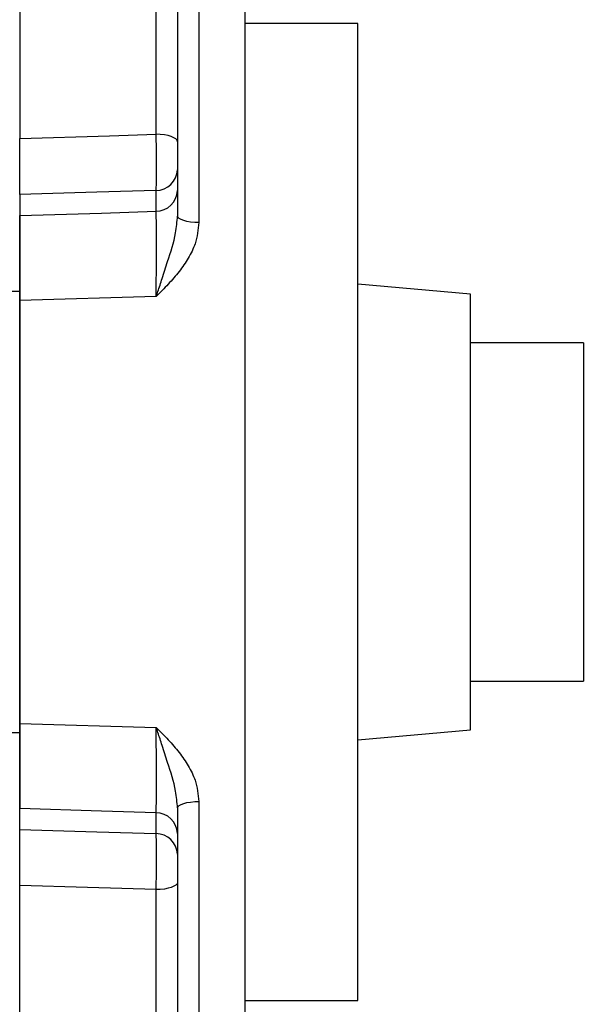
# Model space of a CAD drawing. Header units: millimetres. Extents: x -722 to 1902, y -809 to 1604.
# Tile 75 of 93: x 1717 to 1792, y 245 to 376. Entities that reach past the tile are written whole.
import ezdxf

# ---------------------------------------------------------------- set-up
doc = ezdxf.new("R2010")
doc.units = ezdxf.units.MM

msp = doc.modelspace()

# ---------------------------------------------------------------- linework, layer by layer
at = {"color": 7, "linetype": 'Continuous', "lineweight": 25}
for p, q in [((1746.91, 178.3), (1746.91, 443.16)), ((1716.91, 380.24), (1716.91, 360.42)), ((1740.75, 380.19), (1740.75, 349.23)), ((1735.06, 360.98), (1735.06, 379.34)), ((1737.91, 378), (1737.91, 360)), ((1761.91, 375.73), (1746.91, 375.73)), ((1761.91, 245.73), (1761.91, 375.73)), ((1737.91, 356.27), (1737.91, 353.5)), ((1716.91, 352.98), (1716.91, 350.17)), ((1735.06, 350.74), (1735.06, 353.51)), ((1716.91, 350.17), (1716.91, 340.06)), ((1776.91, 339.73), (1761.91, 341.04)), ((1716.91, 340.06), (1707.41, 340.06)), ((1716.91, 340.06), (1716.91, 281.41)), ((1735.06, 339.4), (1716.91, 338.88)), ((1776.91, 281.73), (1776.91, 339.73)), ((1716.91, 282.58), (1716.91, 338.88)), ((1791.91, 333.23), (1776.91, 333.23)), ((1791.91, 333.23), (1791.91, 288.23)), ((1776.91, 288.23), (1791.91, 288.23)), ((1716.91, 282.58), (1735.06, 282.07)), ((1761.91, 280.42), (1776.91, 281.73)), ((1707.41, 281.41), (1716.91, 281.41)), ((1716.91, 281.41), (1716.91, 271.29)), ((1716.91, 268.49), (1716.91, 271.29)), ((1740.75, 272.23), (1740.75, 241.27)), ((1735.06, 267.96), (1735.06, 270.73)), ((1737.91, 267.97), (1737.91, 265.2)), ((1716.91, 241.23), (1716.91, 261.05)), ((1737.91, 261.46), (1737.91, 243.46)), ((1735.06, 242.13), (1735.06, 260.49)), ((1746.91, 245.73), (1761.91, 245.73))]:
    msp.add_line(p, q, dxfattribs=at)
at = {"color": 7, "linetype": 'Continuous', "lineweight": 25, "flags": 128}
for points in [[(1716.91, 360.42), (1728.87, 360.79), (1735.06, 360.98)], [(1737.91, 360), (1737.85, 360.19), (1737.69, 360.36), (1737.43, 360.53), (1737.08, 360.68), (1736.65, 360.8), (1736.16, 360.89), (1735.62, 360.95), (1735.06, 360.98)], [(1735.06, 353.51), (1727.15, 353.28), (1716.91, 352.98)], [(1716.91, 350.17), (1727.8, 350.51), (1735.06, 350.74)], [(1740.75, 349.23), (1740.19, 349.26), (1739.65, 349.31), (1739.16, 349.4), (1738.73, 349.5), (1738.38, 349.63), (1738.12, 349.78), (1737.96, 349.94), (1737.91, 350.1)], [(1735.06, 270.73), (1727.8, 270.95), (1716.91, 271.29)], [(1737.91, 271.36), (1737.96, 271.53), (1738.12, 271.68), (1738.38, 271.83), (1738.73, 271.96), (1739.16, 272.07), (1739.65, 272.15), (1740.19, 272.21), (1740.75, 272.23)], [(1716.91, 268.49), (1727.15, 268.19), (1735.06, 267.96)], [(1735.06, 260.49), (1725.94, 260.77), (1716.91, 261.05)], [(1737.91, 261.46), (1737.85, 261.28), (1737.69, 261.1), (1737.43, 260.94), (1737.08, 260.79), (1736.65, 260.67), (1736.16, 260.57), (1735.62, 260.51), (1735.06, 260.49)]]:
    msp.add_lwpolyline(points, dxfattribs=at)
at = {"color": 7, "linetype": 'Continuous', "lineweight": 25}
for centre, start, end in [((1735.03, 356.38), 270.5629, 357.6928), ((1735.03, 353.61), 270.5629, 357.6928), ((1735.03, 267.85), 2.3072, 89.4371), ((1735.03, 265.08), 2.3072, 89.4371)]:
    msp.add_arc(centre, 2.87, start, end, dxfattribs=at)
for points, knots in [([(1716.91, 352.98), (1716.91, 353.3), (1716.91, 353.95), (1716.91, 355.6), (1716.91, 357.53), (1716.91, 359.21), (1716.91, 360.13), (1716.91, 360.42)], [0, 0, 0, 0, 0.225592, 0.4511975, 0.6765073, 0.9017249, 1, 1, 1, 1]), ([(1735.06, 353.51), (1735.07, 353.64), (1735.09, 354.06), (1735.12, 355.19), (1735.12, 356.97), (1735.11, 359), (1735.08, 360.32), (1735.06, 360.98)], [0, 0, 0, 0, 0.101814, 0.326127, 0.550607, 0.775363, 1, 1, 1, 1]), ([(1737.91, 360), (1737.91, 359.67), (1737.91, 359.01), (1737.91, 358), (1737.91, 357.11), (1737.91, 356.54), (1737.91, 356.33), (1737.91, 356.27)], [0, 0, 0, 0, 0.224698, 0.449409, 0.673823, 0.898141, 1, 1, 1, 1]), ([(1737.91, 353.5), (1737.91, 353.18), (1737.91, 352.55), (1737.91, 351.35), (1737.91, 350.46), (1737.91, 350.1)], [0, 0, 0, 0, 0.369732, 0.750172, 1, 1, 1, 1]), ([(1716.91, 338.88), (1716.91, 340), (1716.91, 342.25), (1716.91, 345.52), (1716.91, 348.42), (1716.91, 349.57), (1716.91, 350.17)], [0, 0, 0, 0, 0.244427, 0.488865, 0.733048, 1, 1, 1, 1]), ([(1735.06, 339.4), (1735.06, 339.52), (1735.08, 340.73), (1735.1, 343.15), (1735.11, 346.37), (1735.1, 349.12), (1735.08, 350.2), (1735.06, 350.74)], [0, 0, 0, 0, 0.027047, 0.27017, 0.513248, 0.756588, 1, 1, 1, 1]), ([(1735.06, 339.4), (1735.06, 339.4), (1735.14, 339.62), (1735.41, 340.41), (1735.92, 341.96), (1736.75, 344.56), (1737.66, 347.29), (1737.84, 349.36), (1737.91, 350.1)], [0, 0, 0, 0, 0.001795, 0.06401, 0.228688, 0.442947, 0.799166, 1, 1, 1, 1]), ([(1740.75, 349.23), (1740.64, 348.28), (1740.46, 346.63), (1739.37, 344.48), (1738.14, 342.69), (1736.68, 341.02), (1735.61, 339.94), (1735.07, 339.4), (1735.06, 339.4)], [0, 0, 0, 0, 0.247929, 0.430382, 0.613302, 0.80536, 0.998668, 1, 1, 1, 1]), ([(1716.91, 271.29), (1716.91, 271.83), (1716.91, 272.92), (1716.91, 275.67), (1716.91, 279), (1716.91, 281.35), (1716.91, 282.58)], [0, 0, 0, 0, 0.2444266, 0.4888652, 0.7330476, 1, 1, 1, 1]), ([(1735.06, 270.73), (1735.08, 271.27), (1735.1, 272.35), (1735.11, 275.1), (1735.1, 278.21), (1735.08, 280.49), (1735.07, 281.72), (1735.06, 281.95), (1735.06, 282.07)], [0, 0, 0, 0, 0.243337, 0.486602, 0.729604, 0.948745, 0.972961, 1, 1, 1, 1]), ([(1737.91, 271.36), (1737.84, 272.11), (1737.66, 274.17), (1736.75, 276.9), (1735.92, 279.51), (1735.41, 281.05), (1735.14, 281.84), (1735.06, 282.06), (1735.06, 282.07)], [0, 0, 0, 0, 0.200834, 0.557053, 0.771312, 0.93599, 0.998205, 1, 1, 1, 1]), ([(1735.06, 282.07), (1735.07, 282.07), (1735.61, 281.53), (1736.68, 280.45), (1738.14, 278.77), (1739.37, 276.98), (1740.46, 274.84), (1740.64, 273.18), (1740.75, 272.23)], [0, 0, 0, 0, 0.001332, 0.19464, 0.386698, 0.569618, 0.752071, 1, 1, 1, 1]), ([(1737.91, 271.36), (1737.91, 271.01), (1737.91, 270.13), (1737.91, 268.93), (1737.91, 268.29), (1737.91, 267.97)], [0, 0, 0, 0, 0.249828, 0.619556, 1, 1, 1, 1]), ([(1716.91, 261.05), (1716.91, 261.71), (1716.91, 263.03), (1716.91, 265.06), (1716.91, 266.83), (1716.91, 267.94), (1716.91, 268.36), (1716.91, 268.49)], [0, 0, 0, 0, 0.225592, 0.451198, 0.676507, 0.901725, 1, 1, 1, 1]), ([(1735.06, 260.49), (1735.07, 260.78), (1735.09, 261.71), (1735.12, 263.4), (1735.12, 265.33), (1735.11, 266.98), (1735.08, 267.63), (1735.06, 267.96)], [0, 0, 0, 0, 0.101814, 0.326127, 0.550607, 0.775363, 1, 1, 1, 1]), ([(1737.91, 265.2), (1737.91, 265.04), (1737.91, 264.71), (1737.91, 263.89), (1737.91, 262.92), (1737.91, 262.08), (1737.91, 261.61), (1737.91, 261.46)], [0, 0, 0, 0, 0.224698, 0.449409, 0.673823, 0.898141, 1, 1, 1, 1])]:
    msp.add_open_spline(points, degree=3, knots=knots, dxfattribs=at)

doc.saveas('drawing.dxf')
